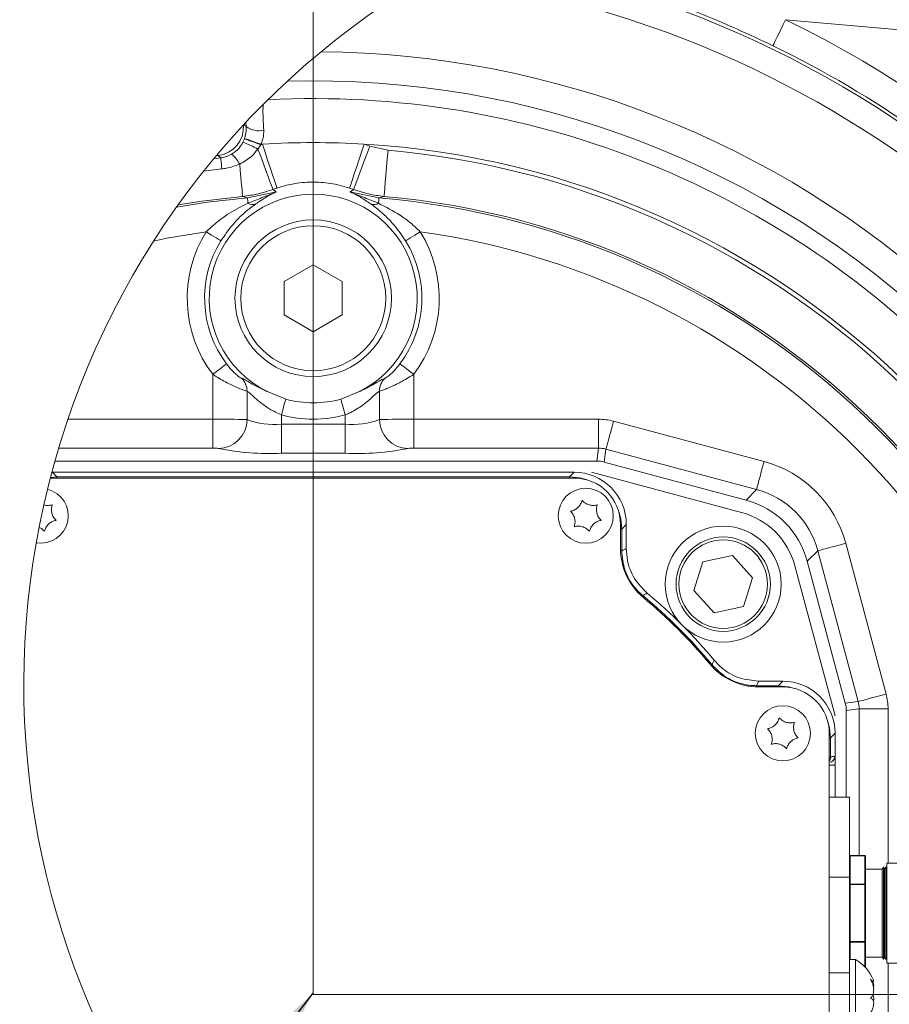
# Model space of a CAD drawing. Header units: millimetres. Extents: x 0 to 8410, y 0 to 5940.
# Tile 40 of 256: x 555 to 855, y 2342 to 2681. Entities that reach past the tile are written whole.
import ezdxf

# ---------------------------------------------------------------- set-up
doc = ezdxf.new("R2010")
doc.units = ezdxf.units.MM
doc.header["$LTSCALE"] = 10
doc.styles.add('SLDTEXTSTYLE0', font='TXT', dxfattribs={"width": 0.605})
doc.dimstyles.new('SLDDIMSTYLE15', dxfattribs={"dimtxt": 50, "dimasz": 50, "dimexe": 0, "dimexo": 0.0625, "dimgap": 12.5, "dimtad": 1, "dimtoh": 1, "dimdec": 1, "dimlfac": 0.5, "dimrnd": 1e-09, "dimzin": 12, "dimdsep": 46, "dimtxsty": 'SLDTEXTSTYLE0', "dimsah": 1, "dimcen": 0.09, "dimadec": 0, "dimazin": 0, "dimtfac": 1, "dimtofl": 0, "dimtmove": 0, "dimatfit": 3, "dimfxl": 1, "dimfrac": 2, "dimtolj": 1, "dimtzin": 12, "dimarcsym": 0})
doc.dimstyles.new('SLDDIMSTYLE16', dxfattribs={"dimtxt": 50, "dimasz": 50, "dimexe": 0, "dimexo": 0.0625, "dimgap": -12.5, "dimtad": 1, "dimtoh": 1, "dimdec": 1, "dimlfac": 0.5, "dimrnd": 1e-09, "dimzin": 12, "dimdsep": 46, "dimtxsty": 'SLDTEXTSTYLE0', "dimsah": 1, "dimcen": 0.09, "dimadec": 0, "dimazin": 0, "dimtfac": 1, "dimtofl": 0, "dimtmove": 0, "dimatfit": 3, "dimfxl": 1, "dimfrac": 2, "dimtolj": 1, "dimtzin": 12, "dimarcsym": 0})
doc.dimstyles.new('SLDDIMSTYLE19', dxfattribs={"dimtxt": 0, "dimasz": 50, "dimexe": 0, "dimexo": 0.0625, "dimgap": 0, "dimtad": 0, "dimtih": 1, "dimtoh": 1, "dimdec": 0, "dimrnd": 1e-09, "dimzin": 0, "dimdsep": 46, "dimtxsty": 'Standard', "dimsah": 1, "dimcen": 0.09, "dimadec": 0, "dimazin": 0, "dimtfac": 50, "dimtdec": 0, "dimtofl": 0, "dimtmove": 0, "dimatfit": 3, "dimfxl": 1, "dimfrac": 2, "dimtolj": 1, "dimtzin": 0, "dimarcsym": 0})

# ---------------------------------------------------------------- blocks, each defined once
blk = doc.blocks.new('*D69')
at = {"color": 7, "linetype": 'Continuous', "lineweight": 0}
for p, q in [((655.93, 2345.35), (655.93, 2868.03)), ((905.93, 2345.35), (905.93, 2868.03)), ((905.93, 2853.03), (655.93, 2853.03))]:
    blk.add_line(p, q, dxfattribs=at)
for points in [[(655.93, 2853.03), (705.93, 2845.53), (705.93, 2860.53)], [(905.93, 2853.03), (855.93, 2860.53), (855.93, 2845.53)]]:
    blk.add_solid(points, dxfattribs=at)
at = {"color": 7, "linetype": 'Continuous', "lineweight": 0, "insert": (723.65, 2917.48), "char_height": 50, "attachment_point": 1, "style": 'SLDTEXTSTYLE0'}
blk.add_mtext('125', dxfattribs=at)
blk = doc.blocks.new('*D70')
at = {"color": 7, "linetype": 'Continuous', "lineweight": 0}
for p, q in [((905.93, 2565.35), (1271.64, 2565.35)), ((1256.64, 2345.35), (1256.64, 2565.35)), ((1241.3, 2547.55), (1164.59, 2547.55)), ((1164.59, 2547.55), (1164.59, 2363.15)), ((1241.3, 2363.15), (1241.3, 2547.55)), ((1164.59, 2363.15), (1241.3, 2363.15)), ((655.93, 2345.35), (1271.64, 2345.35))]:
    blk.add_line(p, q, dxfattribs=at)
for points in [[(1256.64, 2565.35), (1249.14, 2515.35), (1264.14, 2515.35)], [(1256.64, 2345.35), (1264.14, 2395.35), (1249.14, 2395.35)]]:
    blk.add_solid(points, dxfattribs=at)
at = {"color": 7, "linetype": 'Continuous', "lineweight": 0, "insert": (1176.85, 2379.02), "char_height": 50, "attachment_point": 1, "rotation": 90, "style": 'SLDTEXTSTYLE0'}
blk.add_mtext(' 110 ', dxfattribs=at)

msp = doc.modelspace()

# ---------------------------------------------------------------- linework, layer by layer
at = {"color": 8, "linetype": 'Continuous', "lineweight": 0}
for p, q in [((965.116673, 2668.585255), (818.846576, 2681.382194)), ((632.805221, 2644.548133), (632.729285, 2645.945564)), ((631.67011, 2639.141574), (632.180564, 2640.325263)), ((632.180564, 2640.325263), (632.217519, 2640.429631)), ((637.797617, 2638.289287), (636.833303, 2636.783793)), ((637.856983, 2638.456002), (637.797617, 2638.289287)), ((675.415926, 2637.809172), (681.742303, 2636.382177)), ((623.077892, 2634.516433), (622.525089, 2634.449318)), ((624.004297, 2633.731737), (623.077892, 2634.516433)), ((621.695452, 2633.457318), (624.004297, 2633.731737)), ((633.258157, 2619.911149), (643.25922, 2621.992305)), ((668.609195, 2621.992305), (678.610258, 2619.911149)), ((621.265851, 2543.636813), (621.265851, 2559.120074)), ((690.602534, 2559.120074), (690.602534, 2543.636813)), ((633.098029, 2553.328469), (633.098029, 2543.49102)), ((678.770416, 2543.49102), (678.770416, 2553.328469)), ((571.291767, 2543.636813), (621.265851, 2543.636813)), ((621.265851, 2543.636813), (621.265851, 2533.674851)), ((644.930177, 2545.103743), (644.930177, 2541.887059)), ((666.938238, 2541.887059), (666.938238, 2545.103743)), ((690.602534, 2543.636813), (690.602534, 2533.674851)), ((690.602534, 2543.636813), (754.323833, 2543.636813)), ((754.323833, 2543.636813), (754.323833, 2533.674851)), ((759.480529, 2542.957916), (811.442904, 2529.034629)), ((644.930177, 2541.887059), (666.938238, 2541.887059)), ((644.930177, 2541.887059), (644.930177, 2531.925097)), ((666.938238, 2541.887059), (666.938238, 2531.925097)), ((621.265851, 2533.674851), (568.100117, 2533.674851)), ((754.323833, 2533.674851), (690.602534, 2533.674851)), ((753.73786, 2529.224172), (754.323833, 2533.674851)), ((756.902151, 2533.335402), (756.316237, 2528.884723)), ((808.864586, 2519.412115), (756.902151, 2533.335402)), ((666.938238, 2531.925097), (644.930177, 2531.925097)), ((565.261953, 2523.538187), (567.520194, 2523.760572)), ((565.931462, 2525.349274), (567.520194, 2523.760572)), ((567.520194, 2523.3493), (567.520194, 2523.760572)), ((567.520194, 2523.760572), (744.348221, 2523.760572)), ((744.348221, 2523.760572), (745.936923, 2525.349274)), ((744.348221, 2523.3493), (744.348221, 2523.760572)), ((805.23061, 2515.778198), (808.864586, 2519.412115)), ((761.934214, 2505.763307), (762.345486, 2505.763307)), ((763.934188, 2507.352069), (762.345486, 2505.763307)), ((762.345486, 2505.763307), (762.345486, 2498.276665)), ((839.61957, 2500.858023), (853.542857, 2448.895588)), ((761.946909, 2498.276665), (762.345486, 2498.276665)), ((829.997056, 2498.279646), (826.36308, 2494.64567)), ((843.920343, 2446.31727), (829.997056, 2498.279646)), ((808.861606, 2451.760605), (808.861606, 2451.362028)), ((808.861606, 2451.760605), (816.348248, 2451.760605)), ((816.348248, 2451.760605), (817.93695, 2453.349307)), ((816.348248, 2451.760605), (816.348248, 2451.349273)), ((839.469664, 2445.731297), (843.920343, 2446.31727)), ((844.259791, 2443.738892), (839.809113, 2443.152979)), ((844.259791, 2393.179193), (844.259791, 2443.738892)), ((844.259791, 2443.738892), (854.221754, 2443.738892)), ((854.221754, 2443.738892), (854.221754, 2390.549317)), ((835.934215, 2435.352042), (834.345512, 2433.76334)), ((834.345512, 2433.76334), (833.934181, 2433.76334)), ((834.345512, 2433.76334), (834.345512, 2427.055016)), ((835.86412, 2427.383318), (835.934215, 2427.38451)), ((834.345512, 2427.055016), (833.934181, 2427.055016)), ((841.134183, 2393.15243), (841.134183, 2393.179193)), ((841.134183, 2393.15243), (841.134183, 2383.337453)), ((846.234195, 2393.15243), (841.134183, 2393.15243)), ((846.234195, 2393.15243), (846.234195, 2393.179193)), ((846.234195, 2383.337453), (846.234195, 2393.15243)), ((840.93421, 2385.79221), (833.934181, 2385.79221)), ((840.93421, 2383.164242), (841.134183, 2383.164242)), ((841.134183, 2383.164242), (841.134183, 2383.337453)), ((841.134183, 2383.337453), (846.234195, 2383.337453)), ((841.134183, 2383.164242), (841.134183, 2363.534346)), ((846.234195, 2383.164242), (841.134183, 2383.164242)), ((846.234195, 2383.164242), (846.234195, 2383.337453)), ((846.234195, 2363.534346), (846.234195, 2383.164242)), ((846.234195, 2383.164242), (846.434228, 2383.164242)), ((840.93421, 2363.534346), (841.134183, 2363.534346)), ((841.134183, 2363.534346), (846.234195, 2363.534346)), ((841.134183, 2363.361135), (841.134183, 2363.534346)), ((846.234195, 2363.361135), (841.134183, 2363.361135)), ((841.134183, 2363.361135), (841.134183, 2357.349291)), ((846.234195, 2363.534346), (846.434228, 2363.534346)), ((846.234195, 2363.361135), (846.234195, 2363.534346)), ((846.234195, 2354.807511), (846.234195, 2363.361135)), ((854.221754, 2356.14933), (854.221754, 2337.804332)), ((840.93421, 2352.815047), (833.934181, 2352.815047))]:
    msp.add_line(p, q, dxfattribs=at)
at = {"color": 7, "linetype": 'Continuous', "lineweight": 0}
for p, q in [((655.934207, 2596.896305), (645.934217, 2591.122821)), ((665.934198, 2591.122821), (655.934207, 2596.896305)), ((645.934217, 2591.122821), (645.934217, 2579.575792)), ((665.934198, 2579.575792), (665.934198, 2591.122821)), ((645.934217, 2579.575792), (655.934207, 2573.802307)), ((655.934207, 2573.802307), (665.934198, 2579.575792)), ((640.380673, 2553.021386), (646.422141, 2550.56031)), ((665.446274, 2550.56031), (671.487741, 2553.021386)), ((753.73786, 2529.224172), (566.803925, 2529.224172)), ((805.23061, 2515.778198), (756.316237, 2528.884723)), ((565.194033, 2523.276403), (565.934204, 2523.3493)), ((565.734141, 2525.329843), (565.931462, 2525.349274)), ((745.936923, 2525.349274), (565.931462, 2525.349274)), ((565.934204, 2523.3493), (745.934181, 2523.3493)), ((803.683274, 2511.483147), (751.934223, 2525.349274)), ((761.934214, 2507.349327), (761.934214, 2499.024286)), ((763.934188, 2499.022856), (763.934188, 2507.352069)), ((790.352695, 2494.449213), (800.503962, 2496.674552)), ((800.503962, 2496.674552), (807.506793, 2488.996043)), ((787.204318, 2484.545305), (790.352695, 2494.449213)), ((835.934215, 2441.349282), (822.068088, 2493.098393)), ((839.469664, 2445.731297), (826.36308, 2494.64567)), ((807.506793, 2488.996043), (804.358416, 2479.092136)), ((794.207149, 2476.866737), (787.204318, 2484.545305)), ((804.358416, 2479.092136), (794.207149, 2476.866737)), ((817.93695, 2453.349307), (809.607737, 2453.349307)), ((809.609168, 2451.349273), (817.934208, 2451.349273)), ((839.809113, 2413.349285), (839.809113, 2443.152979)), ((833.934181, 2435.3493), (833.934181, 2255.349293)), ((835.934215, 2427.38451), (835.934215, 2435.352042)), ((835.934215, 2427.38451), (835.934215, 2424.349323)), ((833.968811, 2425.384834), (833.934181, 2425.384238)), ((833.934181, 2424.349323), (835.934215, 2424.349323)), ((835.934215, 2424.349323), (835.934215, 2413.349285)), ((840.93421, 2413.349285), (833.934181, 2413.349285)), ((840.93421, 2413.349285), (840.93421, 2385.79221)), ((846.234195, 2393.179193), (841.134183, 2393.179193)), ((846.434228, 2392.979219), (846.434228, 2383.164242)), ((859.304183, 2390.549317), (853.804224, 2390.549317)), ((853.804224, 2390.549317), (853.804224, 2356.14933)), ((852.224224, 2388.549283), (846.434228, 2388.549283)), ((852.604203, 2389.309302), (852.224224, 2388.549283)), ((852.224224, 2358.149305), (852.224224, 2388.549283)), ((852.984183, 2388.549283), (852.604203, 2389.309302)), ((852.604203, 2389.309302), (852.604203, 2357.389286)), ((853.024178, 2388.549283), (852.984183, 2388.549283)), ((852.984183, 2388.549283), (852.984183, 2380.949273)), ((853.404217, 2389.309302), (853.024178, 2388.549283)), ((853.024178, 2358.149305), (853.024178, 2388.549283)), ((853.784196, 2388.549283), (853.404217, 2389.309302)), ((853.404217, 2389.309302), (853.404217, 2357.389286)), ((853.804224, 2388.549283), (853.784196, 2388.549283)), ((853.784196, 2388.549283), (853.784196, 2380.949273)), ((840.93421, 2385.79221), (840.93421, 2352.815047)), ((846.434228, 2383.164242), (846.434228, 2363.534346)), ((852.984183, 2380.949273), (852.984183, 2358.149305)), ((853.784196, 2380.949273), (853.784196, 2358.149305)), ((846.434228, 2363.534346), (846.434228, 2354.594841)), ((842.934184, 2357.349291), (840.93421, 2357.349291)), ((842.934184, 2357.103183), (842.934184, 2357.349291)), ((842.934184, 2333.349302), (842.934184, 2357.103183)), ((846.434228, 2358.149305), (852.224224, 2358.149305)), ((852.224224, 2358.149305), (852.604203, 2357.389286)), ((852.604203, 2357.389286), (852.984183, 2358.149305)), ((852.984183, 2358.149305), (853.024178, 2358.149305)), ((853.024178, 2358.149305), (853.404217, 2357.389286)), ((853.404217, 2357.389286), (853.784196, 2358.149305)), ((853.784196, 2358.149305), (853.804224, 2358.149305)), ((853.804224, 2356.14933), (859.304183, 2356.14933)), ((840.93421, 2352.815047), (840.93421, 2337.883547)), ((848.49786, 2349.784627), (849.156551, 2349.784627))]:
    msp.add_line(p, q, dxfattribs=at)
at = {"color": 8, "linetype": 'Continuous', "lineweight": 0, "flags": 128}
for points in [[(814.490073, 2672.396257), (814.611368, 2672.646477), (814.884834, 2673.210457), (815.300517, 2674.067989), (815.843635, 2675.188198), (816.494577, 2676.530912), (817.230039, 2678.04785), (818.023496, 2679.684534), (818.846576, 2681.382194)], [(632.180564, 2640.325263), (632.371448, 2640.256062), (632.747256, 2640.119865), (633.295141, 2639.921262), (633.99642, 2639.667049), (634.827249, 2639.365926), (635.759287, 2639.028087), (636.760794, 2638.665095), (637.797617, 2638.289287)], [(632.217519, 2640.429631), (632.40885, 2640.362635), (632.785939, 2640.23067), (633.335911, 2640.038207), (634.039991, 2639.791801), (634.874218, 2639.499858), (635.81013, 2639.17233), (636.815809, 2638.820365), (637.856983, 2638.456002)], [(643.386655, 2623.35284), (643.220388, 2623.856499), (642.88842, 2624.861851), (642.402225, 2626.334503), (641.778402, 2628.223911), (641.038381, 2630.465224), (640.207522, 2632.981673), (639.314317, 2635.687008), (638.389431, 2638.488307)], [(668.48176, 2623.35284), (668.648057, 2623.856499), (668.979995, 2624.861851), (669.46619, 2626.334503), (670.090013, 2628.223911), (670.830004, 2630.465224), (671.660893, 2632.981673), (672.554069, 2635.687008), (673.479013, 2638.488307)], [(669.866972, 2622.867122), (670.051627, 2623.364344), (670.420222, 2624.35688), (670.960121, 2625.810697), (671.652787, 2627.675905), (672.474496, 2629.888609), (673.397057, 2632.37293), (674.388878, 2635.043636), (675.415926, 2637.809172)], [(623.018913, 2635.03547), (623.043441, 2634.819641), (623.077892, 2634.516433)], [(642.001443, 2622.867122), (641.829424, 2623.33031), (641.489618, 2624.24536), (640.992604, 2625.583723), (640.353881, 2627.303615), (639.593445, 2629.351392), (638.734959, 2631.663099), (637.805246, 2634.166613), (636.833303, 2636.783793)], [(680.330925, 2620.466545), (680.370264, 2620.909765), (680.458837, 2621.908679), (680.593483, 2623.427465), (680.769436, 2625.411525), (680.980318, 2627.789691), (681.218617, 2630.47643), (681.475632, 2633.375302), (681.742303, 2636.382177)], [(624.004297, 2633.731737), (624.017291, 2633.614197), (624.04313, 2633.380964), (624.081247, 2633.036568), (624.130927, 2632.587865), (624.191158, 2632.043853), (624.260776, 2631.415203), (624.338351, 2630.714431), (624.422394, 2629.955485)], [(630.552434, 2631.574466), (630.750917, 2629.336312), (630.935096, 2627.259507), (631.100707, 2625.391736), (631.244026, 2623.775735), (631.361716, 2622.448459), (631.451093, 2621.440485), (631.510131, 2620.77476), (631.53746, 2620.466545)], [(624.422394, 2629.955485), (619.854354, 2629.412546), (618.213348, 2629.190698)], [(608.788573, 2616.720095), (619.440131, 2618.418112), (633.258157, 2619.911149)], [(631.53746, 2620.466545), (617.512696, 2618.860736), (609.34683, 2617.499962)], [(633.408092, 2618.095591), (633.376353, 2618.48022), (633.34807, 2618.822589), (633.323424, 2619.121089), (633.302503, 2619.37423), (633.285456, 2619.580641), (633.272343, 2619.739428), (633.263223, 2619.849816), (633.258157, 2619.911149)], [(678.460293, 2618.095591), (678.492062, 2618.48022), (678.520374, 2618.822589), (678.544991, 2619.121089), (678.565912, 2619.37423), (678.582959, 2619.580641), (678.596072, 2619.739428), (678.605192, 2619.849816), (678.610258, 2619.911149)], [(619.00004, 2608.278229), (605.372094, 2606.000855), (600.865864, 2605.004385)], [(624.078237, 2605.12568), (623.909258, 2605.230584), (623.571925, 2605.439975), (623.077832, 2605.746701), (622.443937, 2606.14027), (621.691905, 2606.607094), (620.847605, 2607.131257), (619.939946, 2607.69476), (619.00004, 2608.278229)], [(687.790208, 2605.12568), (687.959187, 2605.230584), (688.29649, 2605.439975), (688.790553, 2605.746701), (689.424508, 2606.14027), (690.17648, 2606.607094), (691.02078, 2607.131257), (691.928439, 2607.69476), (692.868345, 2608.278229)], [(626.032494, 2562.726393), (625.873886, 2562.606409), (625.557266, 2562.366858), (625.093483, 2562.015965), (624.49845, 2561.565771), (623.792582, 2561.031714), (623.000078, 2560.432151), (622.148089, 2559.787526), (621.265851, 2559.120074)], [(685.835891, 2562.726393), (685.994499, 2562.606409), (686.311119, 2562.366858), (686.774902, 2562.015965), (687.369936, 2561.565771), (688.075833, 2561.031714), (688.868337, 2560.432151), (689.720325, 2559.787526), (690.602534, 2559.120074)], [(646.422141, 2550.56031), (646.323644, 2550.200179), (646.192245, 2549.719587), (646.031045, 2549.129977), (645.843797, 2548.44518), (645.635002, 2547.681465), (645.409517, 2546.856835), (645.172708, 2545.99078), (644.930177, 2545.103743)], [(665.446274, 2550.56031), (665.544741, 2550.200179), (665.676169, 2549.719587), (665.8374, 2549.129977), (666.024618, 2548.44518), (666.233413, 2547.681465), (666.458898, 2546.856835), (666.695707, 2545.99078), (666.938238, 2545.103743)], [(756.902151, 2533.335402), (756.987982, 2533.655598), (757.159226, 2534.294799), (757.410102, 2535.231068), (757.731967, 2536.432221), (758.113735, 2537.857189), (758.542411, 2539.457038), (759.003274, 2541.17693), (759.480529, 2542.957916)], [(808.864586, 2519.412115), (808.950357, 2519.732371), (809.121602, 2520.371511), (809.372478, 2521.307781), (809.694343, 2522.508934), (810.07617, 2523.933902), (810.504847, 2525.53375), (810.96571, 2527.253642), (811.442904, 2529.034629)], [(744.348221, 2523.760572), (747.85959, 2523.414746), (750.388854, 2522.716656)], [(761.30157, 2511.80394), (761.99966, 2509.274676), (762.345486, 2505.763307)], [(829.997056, 2498.279646), (830.317252, 2498.365476), (830.956452, 2498.53672), (831.892662, 2498.787596), (833.093874, 2499.109462), (834.518783, 2499.491289), (836.118691, 2499.919965), (837.838583, 2500.380769), (839.61957, 2500.858023)], [(769.602172, 2482.86362), (769.588046, 2482.846513), (769.550495, 2482.801154), (769.49101, 2482.729092), (769.411676, 2482.633188), (769.347363, 2482.555404)], [(793.448501, 2459.017232), (793.431454, 2459.003105), (793.386035, 2458.965614), (793.314033, 2458.906069), (793.218129, 2458.826795), (793.140285, 2458.762481)], [(816.348248, 2451.760605), (819.859557, 2451.414719), (822.388821, 2450.716689)], [(843.920343, 2446.31727), (844.240539, 2446.403041), (844.87968, 2446.574345), (845.815949, 2446.825161), (847.017162, 2447.147026), (848.44207, 2447.528854), (850.041978, 2447.95753), (851.76187, 2448.418393), (853.542857, 2448.895588)], [(833.301597, 2439.803972), (833.999627, 2437.274649), (834.345512, 2433.76334)]]:
    msp.add_lwpolyline(points, dxfattribs=at)
at = {"color": 7, "linetype": 'Continuous', "lineweight": 0}
for centre, radius in [((655.93422, 2585.349318), 26.999999), ((655.934209, 2585.349294), 25.000021), ((749.934215, 2510.349296), 9.499978), ((797.35555, 2486.770672), 19.999999), ((797.355572, 2486.770652), 16.269987), ((817.934233, 2435.349308), 9.499978)]:
    msp.add_circle(centre, radius, dxfattribs=at)
at = {"color": 8, "linetype": 'Continuous', "lineweight": 0}
msp.add_circle((797.355556, 2486.77066), 15.269984, dxfattribs=at)
at = {"color": 7, "linetype": 'Continuous', "lineweight": 0}
for centre, radius, start, end in [((839.362026, 2452.259025), 283.216484, 73.46019156, 337.76995352), ((655.934222, 2345.354534), 293.658354, 86.57479015, 93.42520985), ((655.934207, 2585.349304), 35.874876, 295.69303153, 244.30696847), ((655.934207, 2585.349213), 36.065872, 254.70781482, 285.29218518), ((753.737959, 2519.262797), 9.961375, 74.99949259, 90.00056922), ((745.934198, 2507.349284), 16.000015, 0.00015217, 90.00006128), ((745.937956, 2507.353042), 17.996232, 359.99690013, 90.00328963), ((562.020199, 2510.335485), 9.413076, 259.98214284, 76.36370138), ((797.505567, 2486.920707), 29.873585, 14.98631868, 75.01351972), ((796.954189, 2486.369227), 25.9998, 14.99982342, 75.00036233), ((783.934552, 2499.024431), 22.000338, 180.00037567, 230.20765649), ((655.932318, 2345.347437), 178.002637, 39.79189272, 50.20810728), ((655.938355, 2345.353771), 179.993926, 39.79116175, 50.20869047), ((809.609267, 2473.349409), 22.000136, 219.79189511, 269.99974142), ((817.934369, 2435.349461), 15.999812, 359.99942343, 90.00057657), ((817.937915, 2435.353007), 17.996299, 359.99692633, 90.00307367), ((829.848076, 2443.153063), 9.961036, 359.9995171, 15.0007639), ((833.93408, 2427.384667), 2.000135, 270.99495735, 359.99550468), ((841.134151, 2392.979251), 0.199942, 89.99085766, 180.00914234), ((846.234287, 2392.979251), 0.199942, 359.99086138, 90.0262138), ((836.136428, 2345.110715), 13.999722, 21.41108177, 60.95059182)]:
    msp.add_arc(centre, radius, start, end, dxfattribs=at)
at = {"color": 8, "linetype": 'Continuous', "lineweight": 0}
for centre, radius, start, end in [((655.933822, 2345.348664), 362.348596, 44.5850817, 79.1753224), ((655.934377, 2345.349736), 353.369901, 46.02863482, 79.17538077), ((655.934149, 2345.349186), 373.441616, 45.64417006, 64.13539204), ((655.935782, 2345.351594), 363.452439, 45.64408771, 64.1354615), ((656.268847, 2345.89209), 324.415389, 47.61959263, 89.58595492), ((656.246475, 2345.836604), 314.441155, 46.32274962, 91.68174342), ((656.041931, 2345.50816), 308.674172, 44.37241784, 92.9109117), ((621.918551, 2644.434678), 9.985774, 276.667033, 3.48587341), ((637.177073, 2650.358554), 7.271457, 233.04161996, 283.46250644), ((618.63866, 2603.772413), 37.693451, 61.13808345, 69.77413281), ((656.203834, 2584.535168), 56.81808, 108.27233853, 108.90197358), ((656.226288, 2340.105321), 298.91564, 93.42097889, 93.52322562), ((655.925158, 2585.3226), 55.988662, 69.62763673, 71.72819688), ((655.934288, 2345.349336), 293.663538, 6.12956697, 86.57486346), ((621.636067, 2627.144548), 9.956193, 26.41956642, 51.88959536), ((655.934208, 2345.349332), 292.174904, 6.21331951, 84.9324032), ((655.935803, 2585.34604), 40.024967, 108.27227474, 110.37369472), ((655.913177, 2585.290613), 40.083692, 69.6278448, 71.72618574), ((635.005052, 2620.95159), 3.272156, 240.78782958, 289.83221526), ((676.863351, 2620.951521), 3.272088, 250.16757568, 299.21248228), ((655.934165, 2345.349254), 275.496714, 7.30241166, 85.27865156), ((655.93435, 2345.349462), 276.196673, 7.24726445, 84.93243392), ((655.934331, 2585.349319), 43.472713, 148.16787394, 217.11017545), ((655.934423, 2585.349302), 43.472409, 322.8895493, 31.83240131), ((655.934204, 2345.349334), 265.510329, 7.79963099, 82.00386899), ((655.934201, 2585.349296), 37.495437, 148.16772803, 217.11026234), ((655.934212, 2585.34934), 37.495442, 322.88965938, 31.83218949), ((627.099934, 2553.374714), 5.998273, 359.55825864, 47.20060845), ((684.768057, 2553.37491), 5.997821, 132.79748494, 180.44364796), ((623.604298, 2253.211818), 290.434409, 88.12677978, 90.46132481), ((623.015357, 2543.609975), 10.083374, 271.26464237, 359.32405817), ((642.651519, 2569.521644), 27.728371, 249.84637534, 274.71375839), ((655.934207, 2585.349853), 41.723352, 254.70802565, 285.29197435), ((669.216873, 2569.52199), 27.728714, 265.28634722, 290.15348064), ((688.264104, 2253.214333), 290.431894, 89.53867452, 91.873228), ((688.853045, 2543.609932), 10.08333, 180.67569905, 268.73542725), ((754.323882, 2523.713389), 19.923425, 74.99974805, 90.00014236), ((621.653103, 2525.502725), 8.181296, 78.83063064, 92.71303746), ((640.67537, 2621.869504), 90.044987, 258.83396195, 272.70834934), ((671.193036, 2621.869631), 90.045114, 267.29166048, 281.16602822), ((690.215322, 2525.502515), 8.181504, 87.28730818, 101.16915106), ((754.334104, 2523.791188), 9.883668, 74.94018002, 90.05953898), ((801.144017, 2490.559055), 39.8301, 14.98537595, 75.01474525), ((801.207681, 2490.62274), 29.790205, 14.89376476, 75.10623524), ((655.935518, 2345.350921), 178.409223, 39.57666012, 50.42319666), ((834.295515, 2443.738571), 19.926239, 0.00092298, 14.99918661), ((834.372024, 2443.748682), 9.887772, 359.94327353, 15.05666465), ((833.864219, 2427.383175), 1.9999, 271.00543146, 0.00411414), ((835.934021, 2423.383565), 4.000364, 91.00122892, 113.39645689), ((841.12167, 2392.964836), 0.188011, 86.18381869, 175.61243139), ((846.246685, 2392.964744), 0.188101, 4.41337182, 93.8072782), ((841.12167, 2383.149858), 0.188011, 86.18381869, 175.61243139), ((846.246685, 2383.149767), 0.188101, 4.41337182, 93.8072782), ((841.12167, 2363.548729), 0.188011, 184.38756861, 273.81618131), ((846.246685, 2363.548821), 0.188101, 266.1927218, 355.58662818)]:
    msp.add_arc(centre, radius, start, end, dxfattribs=at)
for points, knots in [([(814.490073, 2672.396257), (810.350777, 2674.355418), (801.820665, 2678.392786), (788.681728, 2683.89967), (775.287948, 2689.008502), (764.696953, 2692.636389), (757.101413, 2695.073566), (753.203273, 2696.253185), (750.730948, 2697.105296), (749.650056, 2697.409934), (749.349212, 2697.598101), (749.281816, 2697.640255)], [0, 0, 0, 0, 0.1962555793, 0.404436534, 0.6103755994, 0.8105840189, 0.8840660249, 0.9524035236, 0.9848239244, 0.9966002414, 1, 1, 1, 1]), ([(638.689392, 2652.114108), (638.662943, 2651.814444), (638.520933, 2650.205465), (638.651185, 2647.253525), (638.796712, 2644.614642), (638.869934, 2643.286898)], [0, 0, 0, 0, 0.1021043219, 0.5482274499, 1, 1, 1, 1]), ([(632.022552, 2645.188823), (632.091411, 2645.132523), (632.352424, 2644.919111), (632.613224, 2644.705437), (632.805221, 2644.548133)], [0, 0, 0, 0, 0.263811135, 1, 1, 1, 1]), ([(632.217519, 2640.429631), (632.351545, 2640.867791), (632.716685, 2642.061522), (632.849445, 2643.467526), (632.811194, 2644.402197), (632.805221, 2644.548133)], [0, 0, 0, 0, 0.3285722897, 0.8951662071, 1, 1, 1, 1]), ([(638.869934, 2643.286898), (638.853124, 2642.363937), (638.832875, 2641.25213), (638.387551, 2639.647999), (638.084092, 2638.966234), (637.856983, 2638.456002)], [0, 0, 0, 0, 0.5515011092, 0.664343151, 1, 1, 1, 1]), ([(627.780818, 2634.978309), (628.704541, 2635.637409), (630.289424, 2636.768263), (631.263683, 2638.442951), (631.67011, 2639.141574)], [0, 0, 0, 0, 0.5828341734, 1, 1, 1, 1]), ([(624.004297, 2633.731737), (624.302955, 2633.771084), (625.626108, 2633.945404), (626.84052, 2634.527557), (627.780818, 2634.978309)], [0, 0, 0, 0, 0.225716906, 1, 1, 1, 1]), ([(636.833303, 2636.783793), (636.121815, 2635.892985), (634.396374, 2633.732671), (631.975221, 2632.373299), (630.552434, 2631.574466)], [0, 0, 0, 0, 0.4123511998, 1, 1, 1, 1]), ([(630.552434, 2631.574466), (629.007625, 2631.011927), (627.006112, 2630.28308), (624.902415, 2630.016348), (624.422394, 2629.955485)], [0, 0, 0, 0, 0.77182010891, 1, 1, 1, 1]), ([(668.48176, 2623.35284), (666.294806, 2623.961799), (662.02131, 2625.151758), (655.346783, 2625.541675), (649.097663, 2624.993015), (645.172415, 2623.865702), (643.386655, 2623.35284)], [0, 0, 0, 0, 0.2663357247, 0.5204427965, 0.7818292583, 1, 1, 1, 1]), ([(642.001443, 2622.867122), (640.313209, 2622.295852), (636.906337, 2621.143025), (633.337702, 2620.693376), (631.53746, 2620.466545)], [0, 0, 0, 0, 0.4955376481, 1, 1, 1, 1]), ([(633.408092, 2618.095591), (635.015242, 2618.743691), (638.277883, 2620.059384), (641.572941, 2621.329566), (643.246733, 2621.987397), (643.25922, 2621.992305)], [0, 0, 0, 0, 0.4907201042, 0.9962005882, 1, 1, 1, 1]), ([(643.25922, 2621.992305), (643.25167, 2621.988888), (642.01584, 2621.429641), (639.551872, 2620.18632), (637.273862, 2618.653268), (636.115186, 2617.873504)], [0, 0, 0, 0, 0.0030113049, 0.4928964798, 1, 1, 1, 1]), ([(642.001443, 2622.867122), (642.111892, 2622.790047), (642.530698, 2622.49779), (642.950287, 2622.206658), (643.25922, 2621.992305)], [0, 0, 0, 0, 0.2637238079, 1, 1, 1, 1]), ([(668.609195, 2621.992305), (668.918128, 2622.206658), (669.337717, 2622.49779), (669.756523, 2622.790047), (669.866972, 2622.867122)], [0, 0, 0, 0, 0.7362761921, 1, 1, 1, 1]), ([(675.753229, 2617.873504), (674.594553, 2618.653268), (672.316543, 2620.18632), (669.852575, 2621.429641), (668.616745, 2621.988888), (668.609195, 2621.992305)], [0, 0, 0, 0, 0.5071035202, 0.9969886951, 1, 1, 1, 1]), ([(668.609195, 2621.992305), (668.621692, 2621.987397), (670.295663, 2621.330021), (673.590459, 2620.059198), (676.853129, 2618.743629), (678.460293, 2618.095591)], [0, 0, 0, 0, 0.0038020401, 0.5092812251, 1, 1, 1, 1]), ([(680.330925, 2620.466545), (678.562841, 2620.688248), (674.994167, 2621.135732), (671.586384, 2622.286498), (669.866972, 2622.867122)], [0, 0, 0, 0, 0.4954457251, 1, 1, 1, 1]), ([(619.00004, 2608.278229), (620.635555, 2609.761751), (624.081638, 2612.88758), (629.075537, 2615.979258), (632.338178, 2617.572968), (633.408092, 2618.095591)], [0, 0, 0, 0, 0.3777581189, 0.795948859, 1, 1, 1, 1]), ([(636.115186, 2617.873504), (635.1959, 2617.188677), (632.333141, 2615.056049), (628.068225, 2610.940013), (625.386351, 2607.031904), (624.078237, 2605.12568)], [0, 0, 0, 0, 0.1950384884, 0.6073711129, 1, 1, 1, 1]), ([(633.258157, 2619.911149), (632.87987, 2620.03162), (632.305579, 2620.214512), (631.73291, 2620.402414), (631.53746, 2620.466545)], [0, 0, 0, 0, 0.6587028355, 1, 1, 1, 1]), ([(687.790208, 2605.12568), (686.539139, 2606.969327), (684.791919, 2609.544132), (681.719405, 2612.883692), (679.058928, 2615.40443), (676.833453, 2617.066669), (675.753229, 2617.873504)], [0, 0, 0, 0, 0.3780386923, 0.5279622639, 0.7708773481, 1, 1, 1, 1]), ([(678.460293, 2618.095591), (680.992885, 2616.793529), (684.834064, 2614.818694), (689.560608, 2611.362857), (691.751855, 2609.319411), (692.868345, 2608.278229)], [0, 0, 0, 0, 0.4869830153, 0.7386064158, 1, 1, 1, 1]), ([(680.330925, 2620.466545), (680.135485, 2620.402414), (679.562829, 2620.214505), (678.988546, 2620.031618), (678.610258, 2619.911149)], [0, 0, 0, 0, 0.341286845, 1, 1, 1, 1]), ([(626.032494, 2562.726393), (626.586602, 2562.029138), (627.338466, 2561.083037), (628.567978, 2559.800688), (629.4882, 2558.921202), (630.393519, 2558.224692), (630.905722, 2557.852364), (631.137243, 2557.786683), (631.175362, 2557.77587)], [0, 0, 0, 0, 0.3711630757, 0.5036288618, 0.741352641, 0.8998136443, 0.9835050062, 1, 1, 1, 1]), ([(680.693083, 2557.77587), (680.837922, 2557.840386), (681.249483, 2558.023711), (682.018796, 2558.643524), (683.292862, 2559.752724), (684.62581, 2561.182625), (685.499689, 2562.297482), (685.835891, 2562.726393)], [0, 0, 0, 0, 0.065982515, 0.1874889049, 0.4087905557, 0.7725482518, 1, 1, 1, 1]), ([(633.098029, 2553.328469), (633.013609, 2553.342969), (632.524202, 2553.427029), (631.358274, 2553.856668), (629.307408, 2554.673605), (626.240046, 2556.145315), (623.467262, 2557.693073), (621.69634, 2558.841021), (621.265851, 2559.120074)], [0, 0, 0, 0, 0.0194243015, 0.1126087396, 0.2803000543, 0.5211576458, 0.8835993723, 1, 1, 1, 1]), ([(631.175362, 2557.77587), (631.263223, 2557.75341), (631.939002, 2557.580663), (633.734393, 2556.398762), (636.654306, 2554.762255), (639.159446, 2553.591914), (640.380673, 2553.021386)], [0, 0, 0, 0, 0.0261899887, 0.2014385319, 0.6107105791, 1, 1, 1, 1]), ([(671.487741, 2553.021386), (671.978017, 2553.240124), (673.781138, 2554.04459), (676.38471, 2555.387996), (678.848233, 2556.968659), (680.207029, 2557.563198), (680.693083, 2557.77587)], [0, 0, 0, 0, 0.1553418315, 0.5713114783, 0.8466541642, 1, 1, 1, 1]), ([(690.602534, 2559.120074), (689.817547, 2558.61909), (687.713909, 2557.276537), (684.621238, 2555.624121), (681.750797, 2554.347311), (679.9754, 2553.625389), (679.093127, 2553.407988), (678.770416, 2553.328469)], [0, 0, 0, 0, 0.2113037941, 0.5662596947, 0.7939884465, 0.9246466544, 1, 1, 1, 1]), ([(644.930177, 2545.103743), (643.543825, 2545.75446), (640.854575, 2547.016722), (637.459837, 2549.577653), (635.015766, 2551.64762), (633.708621, 2553.034245), (633.163382, 2553.296978), (633.098029, 2553.328469)], [0, 0, 0, 0, 0.31647592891, 0.61390151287, 0.87486172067, 0.98500088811, 1, 1, 1, 1]), ([(678.770416, 2553.328469), (678.447424, 2553.108656), (678.069766, 2552.85164), (677.099396, 2551.976424), (675.501755, 2550.494918), (672.598874, 2548.139557), (669.592831, 2546.263303), (667.52212, 2545.35879), (666.938238, 2545.103743)], [0, 0, 0, 0, 0.08072981, 0.0943930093, 0.2706073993, 0.5320726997, 0.8680577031, 1, 1, 1, 1]), ([(762.345486, 2498.276665), (762.606904, 2498.399669), (763.136301, 2498.648762), (763.666037, 2498.897132), (763.934188, 2499.022856)], [0, 0, 0, 0, 0.4938039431, 1, 1, 1, 1]), ([(762.345486, 2498.276665), (762.563901, 2496.027974), (763.000733, 2491.530579), (765.671958, 2486.946206), (768.046155, 2484.230873), (769.075228, 2483.326639), (769.602172, 2482.86362)], [0, 0, 0, 0, 0.3829644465, 0.7659309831, 0.8801432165, 1, 1, 1, 1]), ([(771.133237, 2483.657613), (770.908915, 2483.541541), (770.398319, 2483.27734), (769.888186, 2483.012248), (769.602172, 2482.86362)], [0, 0, 0, 0, 0.43933421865, 1, 1, 1, 1]), ([(793.448501, 2459.017232), (793.562162, 2459.235912), (793.827297, 2459.746023), (794.091534, 2460.2566), (794.242494, 2460.548296)], [0, 0, 0, 0, 0.4286927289, 1, 1, 1, 1]), ([(793.448501, 2459.017232), (795.049532, 2457.423164), (798.251601, 2454.235023), (803.231251, 2452.403271), (806.7912, 2451.823134), (808.16046, 2451.78178), (808.861606, 2451.760605)], [0, 0, 0, 0, 0.3829661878, 0.765933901, 0.8801437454, 1, 1, 1, 1]), ([(809.607737, 2453.349307), (809.482041, 2453.081133), (809.233738, 2452.551374), (808.984617, 2452.021999), (808.861606, 2451.760605)], [0, 0, 0, 0, 0.5062196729, 1, 1, 1, 1])]:
    msp.add_open_spline(points, degree=3, knots=knots, dxfattribs=at)
at = {"color": 7, "linetype": 'Continuous', "lineweight": 0}
for points, knots in [([(748.664014, 2515.700653), (748.520773, 2515.257702), (748.222406, 2514.33505), (747.332461, 2513.225384), (746.253651, 2512.435893), (745.342112, 2512.063131), (744.807145, 2511.95404), (744.664721, 2511.924997)], [0, 0, 0, 0, 0.2390190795, 0.4978690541, 0.7180124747, 0.9249267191, 1, 1, 1, 1]), ([(753.933482, 2514.124944), (753.478284, 2514.027549), (752.530085, 2513.824668), (751.124156, 2514.040499), (749.90103, 2514.58001), (749.122396, 2515.183033), (748.760404, 2515.591807), (748.664014, 2515.700653)], [0, 0, 0, 0, 0.2390029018, 0.4978541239, 0.7179915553, 0.92490829, 1, 1, 1, 1]), ([(565.933518, 2514.124944), (565.481079, 2514.034014), (564.538638, 2513.844604), (563.502789, 2513.925972), (563.018929, 2514.14374), (562.992089, 2514.15582)], [0, 0, 0, 0, 0.4658468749, 0.9703699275, 1, 1, 1, 1]), ([(567.203664, 2508.773639), (566.891714, 2509.119171), (566.241923, 2509.838911), (565.725881, 2511.164402), (565.581531, 2512.493411), (565.714429, 2513.469224), (565.887454, 2513.987076), (565.933518, 2514.124944)], [0, 0, 0, 0, 0.239012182, 0.4978615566, 0.7180012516, 0.9249232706, 1, 1, 1, 1]), ([(755.203657, 2508.773639), (754.891707, 2509.119171), (754.241916, 2509.838911), (753.725877, 2511.164401), (753.581516, 2512.493414), (753.714444, 2513.469214), (753.887429, 2513.987076), (753.933482, 2514.124944)], [0, 0, 0, 0, 0.2390125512, 0.4978623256, 0.7180023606, 0.9249246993, 1, 1, 1, 1]), ([(563.204371, 2504.997983), (563.347641, 2505.44091), (563.646069, 2506.363517), (564.535944, 2507.473198), (565.614755, 2508.262672), (566.526263, 2508.635508), (567.061239, 2508.744597), (567.203664, 2508.773639)], [0, 0, 0, 0, 0.2390154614, 0.497864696, 0.7180060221, 0.9249260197, 1, 1, 1, 1]), ([(744.664721, 2511.924997), (744.976667, 2511.579464), (745.626467, 2510.859701), (746.142571, 2509.534202), (746.286903, 2508.205167), (746.154037, 2507.229343), (745.980972, 2506.7115), (745.934896, 2506.573632)], [0, 0, 0, 0, 0.2390086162, 0.497867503, 0.7180039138, 0.9249228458, 1, 1, 1, 1]), ([(751.204364, 2504.997983), (751.347632, 2505.440912), (751.646058, 2506.363529), (752.535967, 2507.473177), (753.614751, 2508.262681), (754.526257, 2508.635508), (755.061233, 2508.744597), (755.203657, 2508.773639)], [0, 0, 0, 0, 0.239015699, 0.4978683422, 0.7180057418, 0.9249259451, 1, 1, 1, 1]), ([(561.355196, 2506.330803), (561.562219, 2506.248487), (562.14254, 2506.017742), (562.744898, 2505.513099), (563.107764, 2505.106289), (563.204371, 2504.997983)], [0, 0, 0, 0, 0.2892334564, 0.8107703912, 1, 1, 1, 1]), ([(745.934896, 2506.573632), (746.390095, 2506.671029), (747.338295, 2506.873911), (748.744236, 2506.658064), (749.967395, 2506.118582), (750.746024, 2505.515564), (751.107994, 2505.106809), (751.204364, 2504.997983)], [0, 0, 0, 0, 0.2390041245, 0.4978566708, 0.7180046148, 0.9249224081, 1, 1, 1, 1]), ([(763.934188, 2499.022856), (764.017556, 2497.683023), (764.240036, 2494.107483), (766.392584, 2488.481832), (769.553019, 2485.265687), (771.133237, 2483.657613)], [0, 0, 0, 0, 0.2305586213, 0.6152791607, 1, 1, 1, 1]), ([(794.242494, 2460.548296), (795.164051, 2459.572148), (797.623339, 2456.967177), (802.877695, 2454.022206), (807.364389, 2453.573606), (809.607737, 2453.349307)], [0, 0, 0, 0, 0.2305610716, 0.6152804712, 1, 1, 1, 1]), ([(816.664033, 2440.700605), (816.520765, 2440.257677), (816.222339, 2439.33506), (815.33243, 2438.225411), (814.253646, 2437.435907), (813.34214, 2437.06308), (812.807164, 2436.953991), (812.66474, 2436.924949)], [0, 0, 0, 0, 0.239015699, 0.4978683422, 0.7180057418, 0.9249259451, 1, 1, 1, 1]), ([(821.933501, 2439.124956), (821.478302, 2439.02756), (820.530102, 2438.824678), (819.124161, 2439.040525), (817.901002, 2439.580006), (817.122374, 2440.183025), (816.760403, 2440.591779), (816.664033, 2440.700605)], [0, 0, 0, 0, 0.2390041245, 0.4978566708, 0.7180046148, 0.9249224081, 1, 1, 1, 1]), ([(823.203676, 2433.773651), (822.891726, 2434.119183), (822.241934, 2434.838923), (821.725896, 2436.164413), (821.581535, 2437.493426), (821.714463, 2438.469226), (821.887448, 2438.987088), (821.933501, 2439.124956)], [0, 0, 0, 0, 0.2390125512, 0.4978623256, 0.7180023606, 0.9249246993, 1, 1, 1, 1]), ([(812.66474, 2436.924949), (812.97669, 2436.579418), (813.626482, 2435.859677), (814.14252, 2434.534187), (814.286881, 2433.205174), (814.153953, 2432.229375), (813.980968, 2431.711513), (813.934915, 2431.573644)], [0, 0, 0, 0, 0.2390125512, 0.4978623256, 0.7180023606, 0.9249246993, 1, 1, 1, 1]), ([(813.934915, 2431.573644), (814.390114, 2431.671041), (815.338314, 2431.873923), (816.744255, 2431.658075), (817.967414, 2431.118594), (818.746042, 2430.515576), (819.108013, 2430.106821), (819.204383, 2429.997995)], [0, 0, 0, 0, 0.2390041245, 0.4978566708, 0.7180046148, 0.9249224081, 1, 1, 1, 1]), ([(819.204383, 2429.997995), (819.347655, 2430.44092), (819.646086, 2431.363518), (820.535926, 2432.47323), (821.614765, 2433.262674), (822.526275, 2433.635521), (823.061251, 2433.744609), (823.203676, 2433.773651)], [0, 0, 0, 0, 0.2390152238, 0.4978610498, 0.7180063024, 0.9249260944, 1, 1, 1, 1]), ([(834.345512, 2427.055016), (834.340371, 2426.955405), (834.323721, 2426.632846), (834.205144, 2426.208036), (833.997227, 2425.961288), (833.934181, 2425.886467)], [0, 0, 0, 0, 0.2374026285, 0.7687567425, 1, 1, 1, 1]), ([(849.156551, 2349.818006), (849.089831, 2349.834888), (848.806192, 2349.906659), (848.499401, 2350.246907), (848.226959, 2350.487175), (848.11955, 2350.581899)], [0, 0, 0, 0, 0.1570570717, 0.6676732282, 1, 1, 1, 1]), ([(848.11955, 2350.581899), (848.416749, 2350.035029), (848.93876, 2349.074489), (849.258998, 2347.558821), (849.285412, 2346.260017), (849.02422, 2345.123192), (848.592812, 2344.355824), (848.22992, 2344.036087), (848.11955, 2343.938842)], [0, 0, 0, 0, 0.2589284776, 0.4547906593, 0.6416934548, 0.7981994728, 0.9386244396, 1, 1, 1, 1]), ([(849.16424, 2347.778037), (849.183273, 2347.821007), (849.343898, 2348.183644), (849.25209, 2348.9305), (849.094946, 2349.561969), (849.02101, 2349.859073)], [0, 0, 0, 0, 0.0664473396, 0.5607654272, 1, 1, 1, 1]), ([(849.161022, 2350.213602), (849.182902, 2350.173576), (849.252641, 2350.046005), (849.237438, 2349.898175), (849.227004, 2349.796727)], [0, 0, 0, 0, 0.3137490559, 1, 1, 1, 1]), ([(848.11955, 2343.938842), (848.420693, 2343.835049), (848.984723, 2343.640649), (849.287633, 2342.696634), (849.259418, 2341.691865), (848.973597, 2340.507036), (848.561337, 2339.500575), (848.228831, 2338.902705), (848.11955, 2338.70621)], [0, 0, 0, 0, 0.1505308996, 0.2819390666, 0.4566186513, 0.6572295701, 0.8873455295, 1, 1, 1, 1]), ([(849.16424, 2342.920556), (849.183304, 2343.001991), (849.304182, 2343.518359), (849.300283, 2344.361867), (849.099823, 2345.070658), (849.02101, 2345.349326)], [0, 0, 0, 0, 0.1020293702, 0.6469542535, 1, 1, 1, 1])]:
    msp.add_open_spline(points, degree=3, knots=knots, dxfattribs=at)

# ---------------------------------------------------------------- dimensions: what is measured, and where the dimension line sits
dim = msp.add_linear_dim(base=(655.934207, 2853.030433), p1=(905.934207, 2345.349302), p2=(655.934207, 2345.349302), dimstyle='SLDDIMSTYLE15', dxfattribs=at)
dim.commit()
dim.dimension.update_dxf_attribs({"geometry": '*D69', "text_midpoint": (780.934207, 2853.030433), "dimtype": 160})
dim = msp.add_linear_dim(base=(1256.642863, 2565.349302), p1=(655.934207, 2345.349302), p2=(905.934207, 2565.349302), angle=90, dimstyle='SLDDIMSTYLE16', dxfattribs=at)
dim.commit()
dim.dimension.update_dxf_attribs({"geometry": '*D70', "text_midpoint": (1256.642863, 2455.349302), "dimtype": 160})

# ---------------------------------------------------------------- leaders
msp.add_leader([(655.820979, 2345.696641), (554.665642, 2216.244378)], dimstyle='SLDDIMSTYLE19', dxfattribs=at)

doc.saveas('drawing.dxf')
